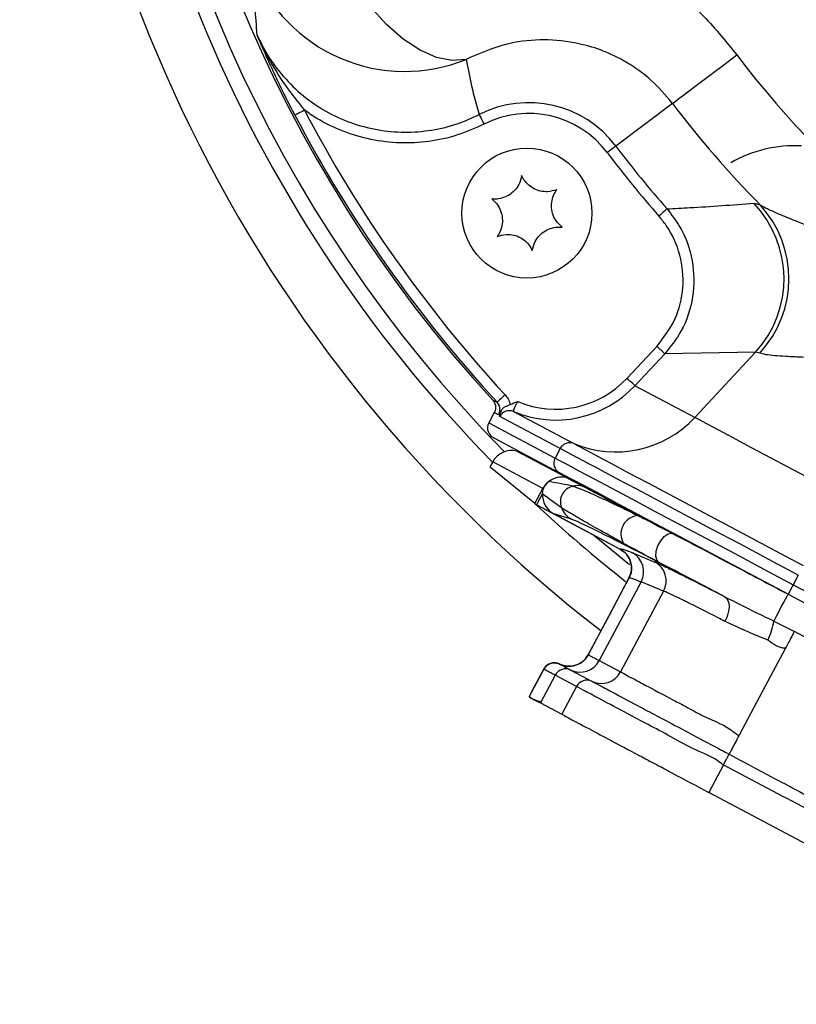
# Model space of a CAD drawing. Extents: x 0 to 8410, y 0 to 5940.
# Tile 190 of 210: x 6898 to 6970, y 4572 to 4663. Entities that reach past the tile are written whole.
import ezdxf

# ---------------------------------------------------------------- set-up
doc = ezdxf.new("R2010")
doc.units = 0
doc.header["$LTSCALE"] = 10
doc.layers.get('0').update_dxf_attribs({"linetype": 'CONTINUOUS'})

msp = doc.modelspace()

# ---------------------------------------------------------------- linework, layer by layer
at = {"color": 8, "linetype": 'CONTINUOUS'}
for p, q in [((6958.367, 4655.282), (6953.136, 4651.34)), ((6965.866, 4646.057), (6966.468, 4645.901)), ((6954.17, 4629.891), (6956.925, 4632.84)), ((6957.653, 4632.16), (6954.898, 4629.211)), ((6966.018, 4632.297), (6957.653, 4632.16)), ((6966.018, 4632.297), (6960.415, 4626.278)), ((6966.426, 4632.225), (6966.018, 4632.297)), ((6960.415, 4626.278), (6954.898, 4629.211)), ((6941.764, 4627.873), (6942.165, 4627.696)), ((6947.992, 4623.408), (6942.421, 4626.37)), ((6943.689, 4626.824), (6949.259, 4623.862)), ((6941.404, 4625.774), (6947.52, 4622.522)), ((6947.992, 4623.408), (6947.52, 4622.522)), ((6943.983, 4623.174), (6948.602, 4620.718)), ((6946.381, 4619.711), (6941.76, 4622.168)), ((6948.601, 4620.714), (6948.602, 4620.718)), ((6948.617, 4620.71), (6950.076, 4619.935)), ((6945.639, 4618.316), (6946.381, 4619.711)), ((6949.152, 4619.928), (6949.153, 4619.928)), ((6950.393, 4619.866), (6950.076, 4619.935)), ((6946.36, 4619.246), (6945.814, 4618.22)), ((6948.103, 4617.95), (6948.102, 4617.951)), ((6949.034, 4616.881), (6947.422, 4617.365)), ((6954.668, 4613.778), (6956.74, 4612.926)), ((6969.981, 4611.716), (6969.51, 4610.83)), ((6955.468, 4611.088), (6951.602, 4603.817)), ((6957.541, 4610.236), (6955.468, 4611.088)), ((6969.51, 4610.83), (6984.817, 4602.691)), ((6957.541, 4610.236), (6953.571, 4602.77)), ((6967.724, 4607.471), (6969.619, 4606.51)), ((6975.195, 4603.546), (6969.619, 4606.51)), ((6951.602, 4603.817), (6953.571, 4602.77)), ((6947.538, 4602.468), (6946.176, 4599.906)), ((6946.481, 4603.03), (6946.481, 4603.03)), ((6949.507, 4601.421), (6947.538, 4602.468)), ((6948.98, 4602.947), (6950.949, 4601.9)), ((6949.507, 4601.421), (6948.145, 4598.859)), ((6963.077, 4594.206), (6961.715, 4591.644)), ((6963.077, 4594.206), (6968.599, 4591.27)), ((6968.599, 4591.27), (6968.659, 4591.238)), ((6968.659, 4591.238), (6968.727, 4591.202)), ((6968.727, 4591.202), (6968.781, 4591.173)), ((6968.781, 4591.173), (6968.855, 4591.134)), ((6968.855, 4591.134), (6974.632, 4588.062))]:
    msp.add_line(p, q, dxfattribs=at)
at = {"color": 7, "linetype": 'CONTINUOUS'}
for p, q in [((6941.911, 4626.727), (6941.404, 4625.774)), ((6941.821, 4624.42), (6947.93, 4621.171)), ((6945.639, 4618.316), (6941.522, 4621.684)), ((6941.76, 4622.168), (6941.601, 4621.868)), ((6947.93, 4621.171), (6948.005, 4621.135)), ((6953.514, 4614.126), (6945.814, 4618.22)), ((6953.514, 4614.126), (6947.422, 4617.365)), ((6951.116, 4615.401), (6954.396, 4612.703)), ((6954.341, 4611.421), (6950.585, 4604.357)), ((6969.041, 4609.947), (6984.347, 4601.808)), ((6946.481, 4603.03), (6945.139, 4600.505)), ((6946.176, 4599.906), (6948.145, 4598.859)), ((6957.549, 4593.859), (6957.349, 4593.965)), ((6973.27, 4585.5), (6961.715, 4591.644))]:
    msp.add_line(p, q, dxfattribs=at)
at = {"color": 8, "linetype": 'CONTINUOUS', "flags": 128}
for points in [[(6939.306, 4659.348), (6937.997, 4659.24), (6936.566, 4659.521), (6935.053, 4660.184), (6933.5, 4661.209), (6931.951, 4662.569), (6930.449, 4664.225), (6929.036, 4666.131), (6927.751, 4668.234), (6926.63, 4670.475)], [(6958.367, 4655.282), (6958.578, 4655.441), (6958.957, 4655.726), (6959.5, 4656.135), (6960.198, 4656.661), (6961.041, 4657.296), (6962.017, 4658.032), (6963.113, 4658.858), (6964.311, 4659.761)], [(6924.386, 4654.652), (6924.217, 4654.564), (6924.054, 4654.479), (6923.903, 4654.4), (6923.77, 4654.33), (6923.66, 4654.273), (6923.577, 4654.229), (6923.523, 4654.201), (6923.5, 4654.189)], [(6940.51, 4654.255), (6940.525, 4654.225), (6940.555, 4654.166), (6940.599, 4654.08), (6940.655, 4653.969), (6940.722, 4653.838), (6940.798, 4653.69), (6940.878, 4653.532), (6940.962, 4653.367)], [(6953.136, 4651.34), (6953.11, 4651.32), (6953.057, 4651.28), (6952.979, 4651.222), (6952.88, 4651.147), (6952.762, 4651.058), (6952.63, 4650.958), (6952.488, 4650.851), (6952.34, 4650.74)], [(6957.86, 4645.538), (6957.835, 4645.516), (6957.785, 4645.472), (6957.712, 4645.408), (6957.619, 4645.326), (6957.508, 4645.229), (6957.383, 4645.119), (6957.25, 4645.002), (6957.111, 4644.88)], [(6954.898, 4629.211), (6954.874, 4629.233), (6954.826, 4629.278), (6954.756, 4629.345), (6954.665, 4629.429), (6954.557, 4629.53), (6954.436, 4629.643), (6954.305, 4629.765), (6954.17, 4629.891)], [(6942.899, 4628.374), (6942.759, 4628.244), (6942.624, 4628.12), (6942.499, 4628.004), (6942.389, 4627.903), (6942.297, 4627.818), (6942.228, 4627.754), (6942.183, 4627.713), (6942.165, 4627.696)], [(6973.909, 4619.103), (6971.686, 4620.285), (6969.524, 4621.435), (6967.48, 4622.521), (6965.611, 4623.515), (6963.967, 4624.389), (6962.592, 4625.12), (6961.524, 4625.688), (6960.792, 4626.077), (6960.415, 4626.278)], [(6969.981, 4611.716), (6967.259, 4613.163), (6964.579, 4614.589), (6961.981, 4615.97), (6959.505, 4617.286), (6957.189, 4618.518), (6955.068, 4619.645), (6953.175, 4620.652), (6951.539, 4621.522), (6950.184, 4622.242), (6949.131, 4622.802), (6948.397, 4623.193), (6947.992, 4623.408)], [(6947.52, 4622.522), (6947.925, 4622.306), (6948.66, 4621.916), (6949.713, 4621.356), (6951.068, 4620.636), (6952.704, 4619.766), (6954.597, 4618.759), (6956.718, 4617.631), (6959.034, 4616.4), (6961.51, 4615.084), (6964.108, 4613.702), (6966.788, 4612.277), (6969.51, 4610.83)], [(6950.076, 4619.935), (6950.281, 4619.826), (6950.617, 4619.647), (6951.083, 4619.399), (6951.674, 4619.085), (6952.387, 4618.706), (6953.216, 4618.265), (6954.157, 4617.765), (6955.201, 4617.209)], [(6957.112, 4612.891), (6956.911, 4613.114), (6956.824, 4613.476), (6956.862, 4613.931), (6957.021, 4614.423), (6957.28, 4614.888), (6957.607, 4615.268), (6957.96, 4615.515), (6958.295, 4615.598)], [(6969.51, 4610.83), (6969.414, 4610.648), (6969.321, 4610.475), (6969.237, 4610.316), (6969.164, 4610.18), (6969.107, 4610.071), (6969.066, 4609.994), (6969.044, 4609.953), (6969.041, 4609.947)], [(6963.19, 4609.717), (6963.355, 4609.58), (6963.479, 4609.381), (6963.557, 4609.129), (6963.585, 4608.832), (6963.564, 4608.502), (6963.492, 4608.151), (6963.374, 4607.793), (6963.214, 4607.44)], [(6967.724, 4607.471), (6967.841, 4607.69), (6968.005, 4608), (6968.203, 4608.371), (6968.415, 4608.771), (6968.623, 4609.161), (6968.807, 4609.508), (6968.951, 4609.778), (6969.041, 4609.947)], [(6968.791, 4604.953), (6966.661, 4600.948), (6964.531, 4596.942)], [(6969.229, 4592.18), (6969.259, 4592.164), (6969.289, 4592.148)], [(6969.289, 4592.148), (6969.33, 4592.126), (6969.371, 4592.104)]]:
    msp.add_lwpolyline(points, dxfattribs=at)
at = {"color": 7, "linetype": 'CONTINUOUS', "flags": 128}
for points in [[(6949.259, 4623.862), (6949.649, 4623.655), (6950.357, 4623.278), (6951.371, 4622.739), (6952.677, 4622.045), (6954.254, 4621.206), (6956.078, 4620.236), (6958.122, 4619.15), (6960.354, 4617.963), (6962.739, 4616.695), (6965.243, 4615.363), (6967.826, 4613.99), (6970.449, 4612.595)], [(6969.042, 4609.95), (6966.438, 4611.334), (6963.874, 4612.698), (6961.388, 4614.019), (6959.02, 4615.279), (6956.804, 4616.457), (6954.776, 4617.535), (6952.965, 4618.498), (6951.399, 4619.331), (6950.103, 4620.02), (6949.096, 4620.555), (6948.393, 4620.929), (6948.005, 4621.135)], [(6950.585, 4604.357), (6952.534, 4608.023), (6954.341, 4611.42)], [(6950.588, 4604.362), (6952.534, 4608.023), (6954.341, 4611.42)], [(6945.213, 4600.645), (6945.589, 4601.351), (6946.058, 4602.234), (6946.481, 4603.03)], [(6945.213, 4600.645), (6945.589, 4601.351), (6946.058, 4602.234), (6946.481, 4603.03)]]:
    msp.add_lwpolyline(points, dxfattribs=at)
at = {"color": 8, "linetype": 'CONTINUOUS'}
for radius in [71.178, 70.678]:
    msp.add_circle((7032.776, 4711.353), radius, dxfattribs=at)
at = {"color": 7, "linetype": 'CONTINUOUS'}
msp.add_circle((6944.926, 4645.153), 6, dxfattribs=at)
at = {"color": 8, "linetype": 'CONTINUOUS'}
for centre, radius, start, end in [((7032.776, 4711.353), 132.445, 251.71329, 180), ((7032.776, 4711.353), 127.452, 259.57869, 180), ((7032.776, 4711.353), 132.445, 180, 232.27966), ((7032.776, 4711.353), 127.452, 180, 224.42131), ((6933.628, 4673.254), 15.021, 201.36047, 292.2086), ((7032.776, 4711.353), 85.727, 217, 277), ((6945.086, 4645.273), 10.08, 37, 116.99839), ((7032.776, 4711.353), 93.17, 217, 224.62737), ((7032.776, 4711.353), 122.325, 207.61478, 222.71487), ((6945.086, 4645.273), 9.084, 37, 116.99839), ((7032.776, 4711.353), 123.324, 207.61478, 222.71487), ((7032.776, 4711.353), 100.716, 217, 221.29975), ((6969.609, 4639.714), 11.658, 86.72051, 120.22438), ((6958.619, 4639.096), 10.049, 317.41636, 43.8448), ((6959.044, 4639.086), 10.078, 317.09548, 42.55351), ((6656.504, 4310.534), 440.606, 46.88321, 47.01278), ((6943.304, 4625.902), 0.999, 67.34488, 152.09375), ((6953.107, 4633.062), 9.972, 247.3013, 317.12823), ((6948.874, 4622.941), 0.999, 67.34484, 152.09358), ((6948.401, 4622.051), 0.998, 151.88635, 241.89509), ((6935.084, 4598.355), 24.16, 61.92152, 62.12038), ((6949.516, 4618.468), 1.504, 103.97188, 200.11733), ((6949.515, 4618.468), 1.504, 103.97565, 200.1102), ((6949.629, 4618.001), 1.985, 76.98499, 103.90216), ((7032.776, 4711.353), 127.452, 226.91034, 231.84764), ((6949.972, 4618.637), 1.991, 200.17813, 241.88738), ((6955.289, 4615.526), 1.686, 92.99001, 211.5063), ((6953.713, 4612.03), 1.992, 331.77459, 61.3569), ((6955.786, 4611.178), 1.992, 331.76939, 61.36211), ((6961.264, 4608.548), 6.549, 334.33009, 350.52865), ((6949.842, 4604.736), 1.986, 244.29933, 332.41439), ((6948.506, 4601.963), 1.092, 64.2831, 152.43167), ((6951.81, 4603.69), 1.986, 244.30471, 332.409), ((6950.475, 4600.916), 1.092, 64.27859, 152.41893)]:
    msp.add_arc(centre, radius, start, end, dxfattribs=at)
at = {"color": 7, "linetype": 'CONTINUOUS'}
for radius, start, end in [(126, 259.54316, 224.45684), (123.5, 261.47169, 222.52831), (99.72, 217, 221.29975)]:
    msp.add_arc((7032.776, 4711.353), radius, start, end, dxfattribs=at)
at = {"color": 8, "linetype": 'CONTINUOUS'}
for centre, major_axis, ratio, start_param, end_param in [((6947.559, 4636.045), (-7.977, 4.241), 0.996195, 1.662669, 2.879793), ((6947.559, 4636.045), (8.856, -4.709), 0.996952, 4.803424, 6.021386), ((6988.408, 4734.944), (113.361, -60.275), 0.916887, 4.788402, 4.791879), ((6948.152, 4618.769), (1.771, -0.942), 0.996952, 1.831815, 3.141593), ((6951.637, 4633.876), (11.967, -6.363), 0.996083, 4.973407, 4.99756), ((6946.32, 4619.743), (5.645, -0.863), 0.122199, 1.06411, 1.478721), ((6946.32, 4619.743), (4.326, -3.357), 0.066429, 4.773107, 5.187926), ((6967.49, 4607.031), (18.542, -9.859), 0.017455, 2.174074, 3.054326)]:
    msp.add_ellipse(centre, major_axis=major_axis, ratio=ratio, start_param=start_param, end_param=end_param, dxfattribs=at)
at = {"color": 7, "linetype": 'CONTINUOUS'}
for centre, major_axis, ratio, start_param, end_param in [((6942.29, 4625.303), (-0.886, 0.471), 0.996195, 0, 1.654226), ((6943.533, 4621.225), (-1.773, 0.943), 0.996195, 4.973407, 6.283185), ((6947.018, 4636.332), (-11.965, 6.362), 0.996195, 1.831815, 1.85505), ((6941.617, 4621.86), (0.094, 0.177), 0.087489, 1.570796, 3.124139), ((6948.168, 4618.761), (-1.773, 0.943), 0.996195, 4.973407, 5.855577), ((6951.653, 4633.868), (-11.965, 6.362), 0.996195, 1.831815, 1.855967), ((6948.364, 4619.129), (1.923, -0.578), 0.996044, 3.372827, 4.5147), ((6945.815, 4618.223), (0.177, -0.094), 0.017455, 3.228859, 4.712389)]:
    msp.add_ellipse(centre, major_axis=major_axis, ratio=ratio, start_param=start_param, end_param=end_param, dxfattribs=at)
at = {"color": 8, "linetype": 'CONTINUOUS'}
for points, knots in [([(7021.942, 4525.444), (6997.45, 4526.978), (6948.467, 4530.047), (6875.042, 4535.387), (6776.617, 4542.618), (6699.528, 4546.785), (6643.989, 4551.657), (6634.928, 4553.229), (6626.011, 4555.449), (6617.324, 4558.455), (6608.938, 4562.248), (6600.873, 4566.733), (6593.212, 4571.877), (6586.022, 4577.636), (6579.36, 4583.992), (6573.251, 4590.888), (6567.736, 4598.269), (6562.869, 4606.071), (6558.695, 4614.258), (6555.221, 4622.769), (6552.461, 4631.539), (6550.273, 4641.356), (6548.866, 4652.191), (6548.18, 4663.979), (6548.101, 4675.81), (6548.368, 4687.66), (6548.73, 4699.508), (6548.933, 4711.248), (6548.74, 4722.88), (6548.4, 4734.409), (6548.137, 4745.94), (6548.178, 4757.456), (6548.762, 4768.939), (6549.995, 4779.593), (6551.991, 4789.358), (6554.608, 4798.19), (6557.944, 4806.776), (6561.983, 4815.036), (6566.715, 4822.913), (6572.093, 4830.37), (6578.071, 4837.355), (6584.614, 4843.817), (6591.702, 4849.698), (6599.277, 4854.977), (6607.269, 4859.599), (6615.579, 4863.546), (6624.215, 4866.649), (6633.102, 4868.917), (6642.152, 4870.533), (6651.281, 4871.651), (6673.106, 4873.327), (6741.034, 4877.747), (6835.997, 4884.632), (6921.313, 4890.125), (6963.472, 4893.375), (6981.531, 4895.017), (6999.602, 4896.483), (7017.693, 4897.475), (7035, 4897.779), (7051.503, 4896.869), (7067.08, 4894.608), (7082.417, 4891.082), (7097.387, 4886.282), (7111.886, 4880.208), (7125.84, 4872.932), (7139.14, 4864.521), (7151.679, 4855.033), (7163.355, 4844.493), (7174.12, 4832.995), (7183.891, 4820.642), (7192.581, 4807.525), (7200.105, 4793.706), (7206.451, 4779.288), (7211.577, 4764.392), (7215.137, 4750.283), (7217.407, 4737.14), (7218.825, 4723.875), (7219.269, 4709.328), (7218.422, 4693.592), (7216.269, 4677.982), (7212.817, 4662.626), (7208.051, 4647.628), (7202.037, 4633.068), (7194.833, 4619.058), (7186.49, 4605.721), (7177.028, 4593.157), (7166.535, 4581.421), (7155.103, 4570.598), (7142.819, 4560.783), (7129.733, 4552.066), (7115.948, 4544.469), (7101.579, 4538.046), (7087.075, 4532.97), (7072.558, 4529.23), (7058.149, 4526.609), (7048.425, 4525.825), (7043.567, 4525.433)], [0, 0, 0, 0, 0.041818, 0.083637, 0.125456, 0.209994, 0.215204, 0.220429, 0.225648, 0.230849, 0.236072, 0.241314, 0.246556, 0.251779, 0.256994, 0.262228, 0.267461, 0.272676, 0.27788, 0.283103, 0.288325, 0.293529, 0.300223, 0.30692, 0.31364, 0.320379, 0.327119, 0.333841, 0.340384, 0.346942, 0.353498, 0.360039, 0.366562, 0.373082, 0.378296, 0.383528, 0.388761, 0.393975, 0.399179, 0.404401, 0.409624, 0.414828, 0.420055, 0.4253, 0.430545, 0.435771, 0.440956, 0.446157, 0.451381, 0.456613, 0.461824, 0.48868, 0.572619, 0.624074, 0.634371, 0.644675, 0.654975, 0.665264, 0.675549, 0.684458, 0.693398, 0.702338, 0.711247, 0.720155, 0.729094, 0.738034, 0.746942, 0.755858, 0.764805, 0.773753, 0.782668, 0.791585, 0.800534, 0.809483, 0.8184, 0.825299, 0.832198, 0.841118, 0.850069, 0.859021, 0.867941, 0.876858, 0.885807, 0.894756, 0.903672, 0.912583, 0.921526, 0.930469, 0.93938, 0.948289, 0.957231, 0.966172, 0.975081, 0.983383, 0.991698, 1, 1, 1, 1]), ([(7052.787, 4533.371), (7055.464, 4533.711), (7062.169, 4534.565), (7072.81, 4536.675), (7085.463, 4540.037), (7098.697, 4544.666), (7112.424, 4550.785), (7125.746, 4558.125), (7138.377, 4566.57), (7150.179, 4575.99), (7161.1, 4586.311), (7171.223, 4597.634), (7180.317, 4609.737), (7188.319, 4622.503), (7195.219, 4635.858), (7201.037, 4649.914), (7205.623, 4664.384), (7208.95, 4679.082), (7211.038, 4693.971), (7211.877, 4709.163), (7211.445, 4723.27), (7210.079, 4736.109), (7207.913, 4748.654), (7204.553, 4762.077), (7199.708, 4776.306), (7193.607, 4790.241), (7186.354, 4803.574), (7178.065, 4816.159), (7168.779, 4827.981), (7158.41, 4839.114), (7147.152, 4849.293), (7135.166, 4858.421), (7122.498, 4866.502), (7109.033, 4873.569), (7095.044, 4879.452), (7080.71, 4884.098), (7066.073, 4887.534), (7051.02, 4889.741), (7035.866, 4890.688), (7020.829, 4890.213), (7001.069, 4888.672), (6966.432, 4886.395), (6897.181, 4881.54), (6807.766, 4875.426), (6727.81, 4869.884), (6682.261, 4866.77), (6663.705, 4865.459), (6652.502, 4864.745), (6643.504, 4863.941), (6634.792, 4862.389), (6626.37, 4860.073), (6618.281, 4857.119), (6610.481, 4853.495), (6602.983, 4849.223), (6595.839, 4844.307), (6589.135, 4838.807), (6582.951, 4832.787), (6577.289, 4826.273), (6572.175, 4819.269), (6567.672, 4811.86), (6563.833, 4804.136), (6560.65, 4796.12), (6558.144, 4787.824), (6556.372, 4779.436), (6555.296, 4771.06), (6554.97, 4762.03), (6555.16, 4742.129), (6554.973, 4716.102), (6555.141, 4689.691), (6554.919, 4673.047), (6554.807, 4661.425), (6555.329, 4650.93), (6556.678, 4641.529), (6558.581, 4633.248), (6561.21, 4625.02), (6564.534, 4617.026), (6568.833, 4608.733), (6574.264, 4600.321), (6580.106, 4593.047), (6585.604, 4587.28), (6590.892, 4582.404), (6596.975, 4577.569), (6603.994, 4572.861), (6611.637, 4568.61), (6619.253, 4565.203), (6626.629, 4562.587), (6633.405, 4560.699), (6640.201, 4559.299), (6646.921, 4558.366), (6771.204, 4550.14), (6893.135, 4541.571), (7012.852, 4533.156)], [0, 0, 0, 0, 0.004767, 0.011939, 0.019144, 0.02788, 0.036677, 0.045664, 0.054719, 0.063484, 0.072311, 0.081233, 0.090284, 0.099021, 0.107819, 0.116808, 0.125863, 0.134602, 0.143401, 0.152392, 0.161449, 0.168303, 0.175186, 0.183922, 0.19272, 0.201708, 0.210763, 0.219501, 0.228299, 0.237289, 0.246345, 0.255079, 0.263874, 0.272859, 0.281911, 0.290649, 0.299449, 0.30844, 0.317497, 0.326232, 0.334992, 0.352512, 0.387552, 0.457632, 0.510841, 0.529138, 0.538287, 0.543702, 0.548972, 0.554238, 0.55931, 0.564383, 0.569434, 0.574486, 0.57961, 0.584735, 0.589787, 0.594839, 0.599964, 0.605088, 0.610137, 0.615185, 0.620306, 0.625427, 0.630315, 0.635204, 0.641376, 0.665474, 0.681183, 0.688032, 0.69488, 0.701716, 0.706569, 0.711638, 0.716708, 0.721811, 0.726914, 0.733191, 0.739468, 0.743363, 0.747259, 0.752167, 0.757074, 0.762173, 0.767598, 0.771793, 0.775988, 0.780015, 0.784042, 0.787962, 1, 1, 1, 1]), ([(6926.63, 4670.475), (6928.297, 4671.159), (6931.631, 4672.526), (6937.04, 4673.342), (6942.577, 4673.153), (6948.016, 4671.902), (6953.178, 4669.642), (6957.602, 4666.725), (6961.36, 4663.385), (6963.328, 4660.969), (6964.311, 4659.761)], [0, 0, 0, 0, 0.135491, 0.270956, 0.406822, 0.54261, 0.669855, 0.797015, 0.898516, 1, 1, 1, 1]), ([(6920.008, 4661.598), (6919.878, 4663.348), (6919.724, 4665.413), (6919.651, 4667.468), (6919.639, 4667.783)], [0, 0, 0, 0, 0.8470474, 1, 1, 1, 1]), ([(6920.008, 4661.598), (6920.301, 4660.997), (6920.966, 4659.634), (6922.389, 4657.73), (6924.213, 4655.949), (6926.321, 4654.512), (6928.633, 4653.443), (6931.089, 4652.791), (6933.613, 4652.552), (6936.134, 4652.756), (6938.465, 4653.316), (6939.869, 4653.961), (6940.51, 4654.255)], [0, 0, 0, 0, 0.082303, 0.186568, 0.290832, 0.395059, 0.499288, 0.602989, 0.706687, 0.810003, 0.91332, 1, 1, 1, 1]), ([(6923.5, 4654.189), (6923.193, 4654.786), (6922.573, 4655.991), (6921.383, 4658.467), (6920.551, 4660.321), (6920.011, 4661.591), (6920.008, 4661.598)], [0, 0, 0, 0, 0.238252, 0.481049, 0.996979, 1, 1, 1, 1]), ([(6920.008, 4661.598), (6920.011, 4661.59), (6920.423, 4660.644), (6921.367, 4658.794), (6922.878, 4656.504), (6923.964, 4655.17), (6924.386, 4654.652)], [0, 0, 0, 0, 0.003143, 0.378235, 0.758667, 1, 1, 1, 1]), ([(6958.367, 4655.282), (6957.714, 4656.049), (6956.663, 4657.283), (6954.98, 4658.56), (6953.336, 4659.558), (6951.425, 4660.377), (6948.908, 4661.04), (6946.047, 4661.241), (6942.634, 4660.823), (6940.505, 4659.879), (6939.306, 4659.348)], [0, 0, 0, 0, 0.109813, 0.176661, 0.245428, 0.346566, 0.450418, 0.614367, 0.782754, 1, 1, 1, 1]), ([(6939.306, 4659.348), (6939.463, 4658.532), (6939.795, 4656.814), (6940.264, 4655.136), (6940.51, 4654.255)], [0, 0, 0, 0, 0.4750011, 1, 1, 1, 1]), ([(6940.962, 4653.367), (6940.156, 4653.004), (6938.52, 4652.268), (6935.887, 4651.705), (6933.184, 4651.562), (6930.515, 4651.879), (6927.92, 4652.648), (6925.885, 4653.627), (6924.761, 4654.396), (6924.386, 4654.652)], [0, 0, 0, 0, 0.151499, 0.307392, 0.458898, 0.614803, 0.766238, 0.92204, 1, 1, 1, 1]), ([(6957.86, 4645.538), (6958.565, 4645.575), (6961.214, 4645.714), (6963.898, 4645.912), (6965.866, 4646.057)], [0, 0, 0, 0, 0.26628, 1, 1, 1, 1]), ([(6957.86, 4645.538), (6958.272, 4645.007), (6959.37, 4643.592), (6960.358, 4640.781), (6960.399, 4637.392), (6959.428, 4634.375), (6958.191, 4632.831), (6957.653, 4632.16)], [0, 0, 0, 0, 0.137579, 0.366766, 0.59579, 0.824398, 1, 1, 1, 1]), ([(6966.468, 4645.901), (6966.679, 4645.783), (6967.108, 4645.543), (6968.207, 4645.062), (6969.673, 4644.467), (6971.796, 4643.627), (6974.496, 4642.531), (6977.72, 4641.091), (6981.057, 4639.413), (6983.241, 4638.081), (6984.342, 4637.41)], [0, 0, 0, 0, 0.076971, 0.156498, 0.257091, 0.360514, 0.513683, 0.670997, 0.834145, 1, 1, 1, 1]), ([(6956.925, 4632.84), (6957.543, 4633.646), (6958.777, 4635.257), (6959.483, 4638.277), (6959.204, 4641.313), (6958.209, 4643.532), (6957.344, 4644.594), (6957.111, 4644.88)], [0, 0, 0, 0, 0.229423, 0.458867, 0.687538, 0.915923, 1, 1, 1, 1]), ([(6979.413, 4629.455), (6978.418, 4630.02), (6976.799, 4630.939), (6974.355, 4631.457), (6972.372, 4631.709), (6970.476, 4631.829), (6968.545, 4631.92), (6967.087, 4632.018), (6966.599, 4632.17), (6966.426, 4632.225)], [0, 0, 0, 0, 0.198073, 0.32222, 0.449864, 0.57801, 0.709593, 0.897148, 1, 1, 1, 1]), ([(6942.899, 4628.374), (6943, 4628.251), (6943.218, 4627.985), (6943.321, 4627.656), (6943.377, 4627.48)], [0, 0, 0, 0, 0.463075, 1, 1, 1, 1]), ([(6942.319, 4626.546), (6942.361, 4626.65), (6942.447, 4626.856), (6942.435, 4627.196), (6942.335, 4627.486), (6942.215, 4627.634), (6942.165, 4627.696)], [0, 0, 0, 0, 0.268864, 0.537549, 0.807857, 1, 1, 1, 1]), ([(6942.421, 4626.37), (6942.415, 4626.399), (6942.401, 4626.456), (6942.495, 4626.727), (6942.59, 4626.948), (6942.621, 4627.022)], [0, 0, 0, 0, 0.399306, 0.798643, 1, 1, 1, 1]), ([(6944.083, 4627.743), (6944.024, 4627.648), (6943.906, 4627.46), (6943.771, 4627.194), (6943.687, 4626.985), (6943.66, 4626.859), (6943.68, 4626.834), (6943.689, 4626.824)], [0, 0, 0, 0, 0.212553, 0.425291, 0.635387, 0.844948, 1, 1, 1, 1]), ([(6949.153, 4619.928), (6949.201, 4619.915), (6949.442, 4619.851), (6950.198, 4619.557), (6951.748, 4618.866), (6953.437, 4618.07), (6954.722, 4617.443), (6955.201, 4617.209)], [0, 0, 0, 0, 0.071058, 0.355526, 0.599171, 0.850641, 1, 1, 1, 1]), ([(6953.852, 4614.645), (6953.386, 4614.903), (6952.159, 4615.583), (6950.526, 4616.502), (6949.046, 4617.356), (6948.346, 4617.783), (6948.144, 4617.922), (6948.103, 4617.95)], [0, 0, 0, 0, 0.149314, 0.392818, 0.644398, 0.928921, 1, 1, 1, 1]), ([(6955.201, 4617.209), (6955.416, 4617.098), (6956.362, 4616.603), (6957.452, 4616.037), (6958.295, 4615.598)], [0, 0, 0, 0, 0.226151, 1, 1, 1, 1]), ([(6958.295, 4615.598), (6959.259, 4615.097), (6961.214, 4614.079), (6964.218, 4612.501), (6966.857, 4611.106), (6968.388, 4610.293), (6969.041, 4609.947)], [0, 0, 0, 0, 0.2929947, 0.5946043, 0.8272831, 1, 1, 1, 1]), ([(6957.112, 4612.891), (6956.224, 4613.361), (6955.075, 4613.969), (6954.079, 4614.519), (6953.852, 4614.645)], [0, 0, 0, 0, 0.772554, 1, 1, 1, 1]), ([(6953.514, 4614.126), (6953.533, 4614.135), (6953.573, 4614.156), (6953.786, 4614.109), (6954.137, 4613.991), (6954.491, 4613.849), (6954.668, 4613.778)], [0, 0, 0, 0, 0.215259, 0.476838, 0.738419, 1, 1, 1, 1]), ([(6956.74, 4612.926), (6956.916, 4612.85), (6957.272, 4612.695), (6958.219, 4612.239), (6959.428, 4611.639), (6960.84, 4610.925), (6962.104, 4610.278), (6962.929, 4609.851), (6963.19, 4609.717)], [0, 0, 0, 0, 0.190618, 0.386946, 0.583279, 0.752657, 0.921952, 1, 1, 1, 1]), ([(6963.19, 4609.717), (6962.139, 4610.269), (6960.007, 4611.389), (6958.086, 4612.386), (6957.112, 4612.891)], [0, 0, 0, 0, 0.492834, 1, 1, 1, 1]), ([(6955.468, 4611.088), (6955.468, 4611.088), (6955.321, 4611.088), (6954.939, 4611.326), (6954.611, 4611.398), (6954.398, 4611.454), (6954.359, 4611.431), (6954.341, 4611.42)], [0, 0, 0, 0, 0.000004, 0.260912, 0.521749, 0.78276, 1, 1, 1, 1]), ([(6963.214, 4607.44), (6962.986, 4607.558), (6961.773, 4608.182), (6960.252, 4608.949), (6958.839, 4609.645), (6958.052, 4610.003), (6957.636, 4610.236), (6957.541, 4610.236), (6957.541, 4610.236)], [0, 0, 0, 0, 0.077626, 0.413603, 0.60793, 0.807403, 0.999995, 1, 1, 1, 1]), ([(6963.19, 4609.717), (6964.14, 4609.239), (6965.612, 4608.498), (6967.171, 4607.74), (6967.724, 4607.471)], [0, 0, 0, 0, 0.645185, 1, 1, 1, 1]), ([(6967.167, 4605.711), (6966.662, 4605.919), (6965.246, 4606.502), (6964.009, 4607.073), (6963.214, 4607.44)], [0, 0, 0, 0, 0.356779, 1, 1, 1, 1]), ([(6969.619, 4606.51), (6969.574, 4606.425), (6969.482, 4606.253), (6969.279, 4605.871), (6969.045, 4605.43), (6968.876, 4605.112), (6968.791, 4604.953)], [0, 0, 0, 0, 0.249994, 0.49997, 0.749985, 1, 1, 1, 1]), ([(6968.791, 4604.953), (6968.791, 4604.953), (6968.191, 4604.953), (6967.679, 4605.332), (6967.167, 4605.711)], [0, 0, 0, 0, 0.000029, 1, 1, 1, 1]), ([(6950.585, 4604.357), (6950.595, 4604.352), (6950.617, 4604.34), (6950.799, 4604.244), (6951.112, 4604.076), (6951.439, 4603.903), (6951.602, 4603.817)], [0, 0, 0, 0, 0.217131, 0.47816, 0.739056, 1, 1, 1, 1]), ([(6947.938, 4603.501), (6947.94, 4603.5), (6947.954, 4603.492), (6948.141, 4603.393), (6948.553, 4603.174), (6948.841, 4603.021), (6948.98, 4602.947)], [0, 0, 0, 0, 0.099452, 0.557153, 0.786247, 1, 1, 1, 1]), ([(6947.538, 4602.468), (6947.397, 4602.543), (6947.105, 4602.699), (6946.687, 4602.92), (6946.498, 4603.021), (6946.484, 4603.029), (6946.481, 4603.03)], [0, 0, 0, 0, 0.213757, 0.442867, 0.900515, 1, 1, 1, 1]), ([(6953.571, 4602.77), (6953.571, 4602.77), (6953.658, 4602.77), (6954.01, 4602.502), (6954.751, 4602.158), (6956.11, 4601.413), (6957.83, 4600.493), (6959.771, 4599.488), (6961.634, 4598.425), (6963.354, 4597.837), (6964.37, 4596.942), (6964.531, 4596.942), (6964.531, 4596.942)], [0, 0, 0, 0, 0.000003, 0.114029, 0.241071, 0.371403, 0.593606, 0.694734, 0.798222, 0.973707, 0.999997, 1, 1, 1, 1]), ([(6963.077, 4594.206), (6963.077, 4594.206), (6963.016, 4594.206), (6962.217, 4594.903), (6960.476, 4595.483), (6958.202, 4596.825), (6956.082, 4597.917), (6953.835, 4599.124), (6951.831, 4600.185), (6950.248, 4601.027), (6949.754, 4601.29), (6949.507, 4601.421)], [0, 0, 0, 0, 0.000002, 0.008037, 0.129193, 0.250428, 0.369811, 0.489264, 0.679722, 0.839861, 1, 1, 1, 1]), ([(6964.531, 4596.942), (6964.411, 4596.715), (6964.17, 4596.262), (6963.864, 4595.686), (6963.645, 4595.275), (6963.61, 4595.209), (6963.593, 4595.177)], [0, 0, 0, 0, 0.2499526, 0.4999948, 0.7499959, 1, 1, 1, 1]), ([(6963.077, 4594.206), (6963.114, 4594.275), (6963.183, 4594.406), (6963.308, 4594.641), (6963.442, 4594.893), (6963.536, 4595.07), (6963.583, 4595.158), (6963.59, 4595.17), (6963.593, 4595.177)], [0, 0, 0, 0, 0.1393513, 0.2633453, 0.4936724, 0.7328217, 0.8600272, 1, 1, 1, 1]), ([(6963.593, 4595.177), (6964.513, 4594.687), (6966.354, 4593.707), (6968.195, 4592.729), (6969.115, 4592.24)], [0, 0, 0, 0, 0.5, 1, 1, 1, 1]), ([(6969.115, 4592.24), (6969.124, 4592.236), (6969.142, 4592.226), (6969.16, 4592.217), (6969.169, 4592.212)], [0, 0, 0, 0, 0.500977, 1, 1, 1, 1]), ([(6969.169, 4592.212), (6969.179, 4592.207), (6969.199, 4592.196), (6969.219, 4592.185), (6969.229, 4592.18)], [0, 0, 0, 0, 0.5008679, 1, 1, 1, 1]), ([(6969.371, 4592.104), (6970.334, 4591.592), (6972.259, 4590.568), (6974.185, 4589.544), (6975.148, 4589.033)], [0, 0, 0, 0, 0.499994, 1, 1, 1, 1])]:
    msp.add_open_spline(points, degree=3, knots=knots, dxfattribs=at)
at = {"color": 7, "linetype": 'CONTINUOUS'}
for points, knots in [([(6944.432, 4648.618), (6944.368, 4648.337), (6944.258, 4647.849), (6943.796, 4647.205), (6943.246, 4646.765), (6942.61, 4646.501), (6942.078, 4646.427), (6941.776, 4646.45), (6941.678, 4646.457)], [0, 0, 0, 0, 0.235552, 0.408156, 0.581153, 0.745081, 0.917187, 1, 1, 1, 1]), ([(6947.68, 4647.314), (6947.404, 4647.228), (6946.927, 4647.08), (6946.138, 4647.158), (6945.482, 4647.414), (6944.936, 4647.832), (6944.606, 4648.257), (6944.474, 4648.529), (6944.432, 4648.618)], [0, 0, 0, 0, 0.235568, 0.408148, 0.581142, 0.745064, 0.917192, 1, 1, 1, 1]), ([(6948.174, 4643.849), (6947.962, 4644.045), (6947.595, 4644.384), (6947.269, 4645.106), (6947.162, 4645.803), (6947.251, 4646.485), (6947.454, 4646.983), (6947.624, 4647.232), (6947.68, 4647.314)], [0, 0, 0, 0, 0.235586, 0.408153, 0.581155, 0.745069, 0.91718, 1, 1, 1, 1]), ([(6941.678, 4646.457), (6941.89, 4646.262), (6942.257, 4645.922), (6942.583, 4645.2), (6942.69, 4644.504), (6942.601, 4643.822), (6942.399, 4643.324), (6942.228, 4643.074), (6942.173, 4642.993)], [0, 0, 0, 0, 0.235545, 0.408161, 0.581161, 0.745073, 0.917182, 1, 1, 1, 1]), ([(6945.42, 4641.688), (6945.484, 4641.969), (6945.595, 4642.457), (6946.057, 4643.101), (6946.607, 4643.541), (6947.242, 4643.805), (6947.774, 4643.879), (6948.076, 4643.856), (6948.174, 4643.849)], [0, 0, 0, 0, 0.235551, 0.408155, 0.581155, 0.74508, 0.917187, 1, 1, 1, 1]), ([(6942.173, 4642.993), (6942.448, 4643.078), (6942.925, 4643.226), (6943.714, 4643.148), (6944.371, 4642.892), (6944.917, 4642.474), (6945.247, 4642.049), (6945.378, 4641.777), (6945.42, 4641.688)], [0, 0, 0, 0, 0.235566, 0.408147, 0.581142, 0.745063, 0.917191, 1, 1, 1, 1]), ([(6941.764, 4627.873), (6941.775, 4627.86), (6941.861, 4627.763), (6941.983, 4627.549), (6942.046, 4627.214), (6942.006, 4626.931), (6941.935, 4626.778), (6941.911, 4626.727)], [0, 0, 0, 0, 0.042521, 0.316344, 0.589465, 0.8625, 1, 1, 1, 1]), ([(6942.621, 4627.022), (6942.62, 4627.02), (6942.516, 4626.847), (6942.415, 4626.697), (6942.32, 4626.548), (6942.319, 4626.546)], [0, 0, 0, 0, 0.011383, 0.991559, 1, 1, 1, 1]), ([(6942.621, 4627.022), (6942.678, 4627.092), (6942.793, 4627.232), (6943.074, 4627.357), (6943.279, 4627.44), (6943.377, 4627.48)], [0, 0, 0, 0, 0.343608, 0.686989, 1, 1, 1, 1]), ([(6943.377, 4627.48), (6943.608, 4627.573), (6943.841, 4627.667), (6944.081, 4627.742), (6944.083, 4627.743)], [0, 0, 0, 0, 0.991529, 1, 1, 1, 1]), ([(6946.36, 4619.253), (6946.387, 4619.419), (6946.44, 4619.752), (6946.679, 4620.123), (6946.875, 4620.291), (6946.944, 4620.351)], [0, 0, 0, 0, 0.392723, 0.785318, 1, 1, 1, 1]), ([(6953.514, 4614.126), (6953.702, 4614), (6954.079, 4613.75), (6954.446, 4613.164), (6954.607, 4612.504), (6954.555, 4611.895), (6954.402, 4611.555), (6954.341, 4611.42)], [0, 0, 0, 0, 0.214659, 0.429323, 0.644018, 0.858701, 1, 1, 1, 1]), ([(6954.341, 4611.42), (6954.427, 4611.629), (6954.599, 4612.047), (6954.576, 4612.739), (6954.34, 4613.376), (6953.956, 4613.852), (6953.64, 4614.048), (6953.514, 4614.126)], [0, 0, 0, 0, 0.214712, 0.429453, 0.644193, 0.858854, 1, 1, 1, 1]), ([(6950.585, 4604.357), (6950.46, 4604.169), (6950.21, 4603.793), (6949.624, 4603.425), (6948.964, 4603.264), (6948.377, 4603.315), (6948.054, 4603.452), (6947.938, 4603.501)], [0, 0, 0, 0, 0.219178, 0.438324, 0.657481, 0.876643, 1, 1, 1, 1]), ([(6947.938, 4603.501), (6948.128, 4603.427), (6948.529, 4603.273), (6949.198, 4603.295), (6949.836, 4603.531), (6950.312, 4603.915), (6950.508, 4604.231), (6950.585, 4604.357)], [0, 0, 0, 0, 0.198502, 0.41762, 0.636757, 0.855853, 1, 1, 1, 1]), ([(6949.697, 4603.515), (6949.866, 4603.607), (6950.235, 4603.809), (6950.462, 4604.165), (6950.585, 4604.357)], [0, 0, 0, 0, 0.45926, 1, 1, 1, 1]), ([(6947.938, 4603.501), (6947.821, 4603.545), (6947.589, 4603.632), (6947.209, 4603.607), (6946.863, 4603.466), (6946.617, 4603.254), (6946.517, 4603.089), (6946.481, 4603.03)], [0, 0, 0, 0, 0.219149, 0.438299, 0.657489, 0.876613, 1, 1, 1, 1]), ([(6947.938, 4603.501), (6947.926, 4603.507), (6947.863, 4603.537), (6947.681, 4603.601), (6947.374, 4603.633), (6947.01, 4603.542), (6946.688, 4603.341), (6946.55, 4603.134), (6946.481, 4603.03)], [0, 0, 0, 0, 0.0234989, 0.1235208, 0.3426536, 0.5617837, 0.780818, 1, 1, 1, 1]), ([(6946.481, 4603.03), (6946.55, 4603.134), (6946.688, 4603.341), (6947.01, 4603.542), (6947.373, 4603.631), (6947.696, 4603.603), (6947.874, 4603.528), (6947.938, 4603.501)], [0, 0, 0, 0, 0.219225, 0.438306, 0.657474, 0.876626, 1, 1, 1, 1]), ([(6948.109, 4603.436), (6948.168, 4603.408), (6948.261, 4603.364), (6948.362, 4603.358), (6948.398, 4603.356)], [0, 0, 0, 0, 0.644864, 1, 1, 1, 1]), ([(6950.949, 4601.9), (6950.974, 4601.886), (6951.17, 4601.782), (6951.763, 4601.467), (6953.17, 4600.719), (6955.016, 4599.737), (6957.116, 4598.621), (6958.985, 4597.627), (6960.906, 4596.606), (6962.383, 4595.819), (6963.283, 4595.342), (6963.544, 4595.203), (6963.593, 4595.177)], [0, 0, 0, 0, 0.022079, 0.17248, 0.322848, 0.514141, 0.633286, 0.752343, 0.855171, 0.95799, 0.992049, 1, 1, 1, 1]), ([(6945.213, 4600.645), (6945.202, 4600.625), (6945.181, 4600.585), (6945.153, 4600.532), (6945.132, 4600.492), (6945.121, 4600.471), (6945.12, 4600.469), (6945.119, 4600.468)], [0, 0, 0, 0, 0.214625, 0.429017, 0.64397, 0.858759, 1, 1, 1, 1]), ([(6945.119, 4600.468), (6945.179, 4600.436), (6945.286, 4600.38), (6945.904, 4600.051), (6946.176, 4599.906)], [0, 0, 0, 0, 0.559852, 1, 1, 1, 1]), ([(6946.252, 4600.002), (6946.192, 4600.013), (6945.792, 4600.083), (6945.435, 4600.288), (6945.132, 4600.461)], [0, 0, 0, 0, 0.152402, 1, 1, 1, 1]), ([(6948.145, 4598.859), (6948.454, 4598.695), (6949.072, 4598.366), (6950.959, 4597.363), (6953.23, 4596.155), (6954.995, 4595.217), (6955.886, 4594.743)], [0, 0, 0, 0, 0.276213, 0.553043, 0.774141, 1, 1, 1, 1]), ([(6955.886, 4594.743), (6956.216, 4594.568), (6956.807, 4594.253), (6957.429, 4593.923), (6957.704, 4593.777)], [0, 0, 0, 0, 0.557627, 1, 1, 1, 1]), ([(6957.704, 4593.777), (6958.436, 4593.387), (6959.747, 4592.69), (6961.112, 4591.964), (6961.715, 4591.644)], [0, 0, 0, 0, 0.5586457, 1, 1, 1, 1])]:
    msp.add_open_spline(points, degree=3, knots=knots, dxfattribs=at)

doc.saveas('drawing.dxf')
